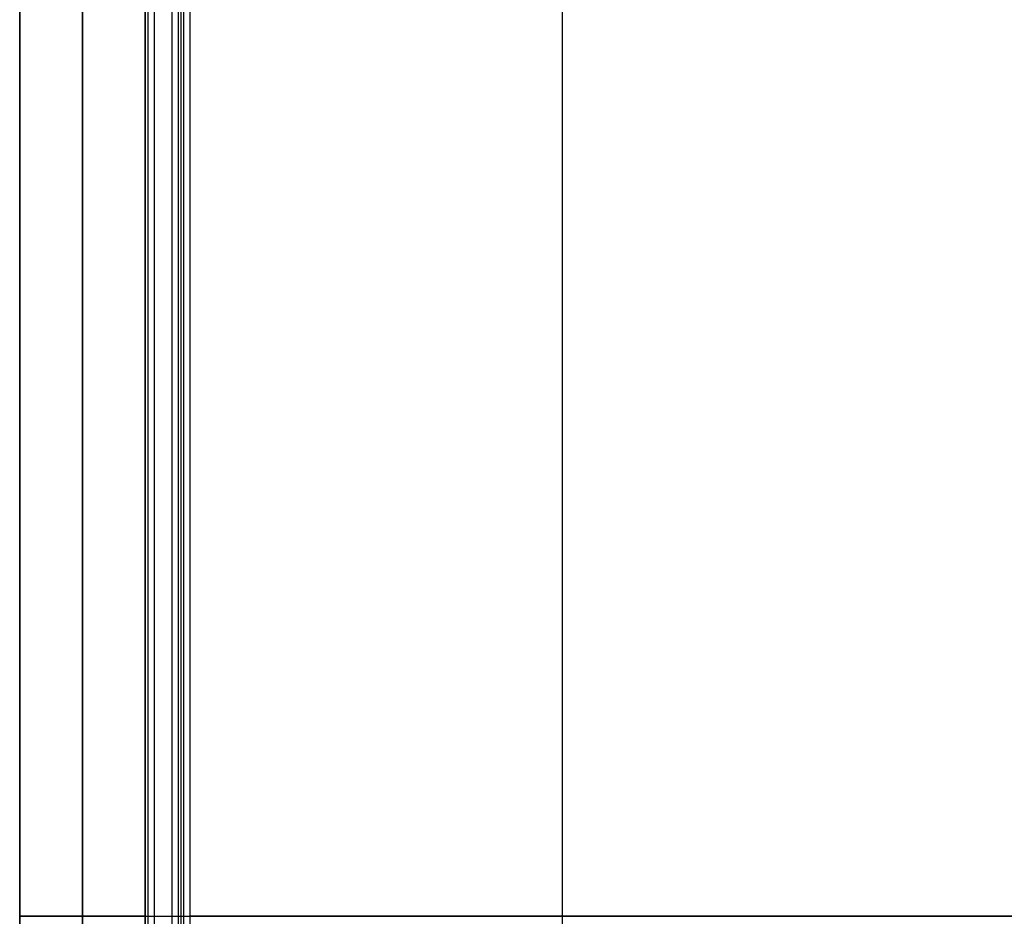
# Model space of a CAD drawing. Header units: millimetres. Extents: x 1.2 to 81.2, y 3.1 to 43.1.
# Tile 10 of 37: x 1.2 to 12.2, y 23.1 to 33.1. Entities that reach past the tile are written whole.
import ezdxf

# ---------------------------------------------------------------- set-up
doc = ezdxf.new("R2010")
doc.units = ezdxf.units.MM
doc.header["$MEASUREMENT"] = 0
doc.layers.add('Default', color=7, linetype='Continuous', true_color=0x000000)

msp = doc.modelspace()

# ---------------------------------------------------------------- linework, layer by layer
at = {"layer": 'Default'}
for p, q in [((2.733, 42.326, 22.499), (2.733, 3.926, 22.499)), ((2.733, 42.326, 25.499), (2.733, 3.926, 25.499)), ((2.933, 4.326, 25.499), (2.933, 41.926, 25.499)), ((3.133, 4.326, 22.699), (3.133, 41.926, 22.699)), ((2.733, 23.126, 22.499), (79.736, 23.126, 22.499)), ((2.733, 23.126, 25.499), (2.933, 23.126, 25.499)), ((79.336, 23.126, 22.699), (3.133, 23.126, 22.699))]:
    msp.add_line(p, q, dxfattribs=at)
for points, degree in [([(7.284, 3.826, 21.87), (7.284, 23.126, 21.87), (7.284, 42.426, 21.87)], 2), ([(2.633, 42.326, 22.599), (2.633, 23.126, 22.599), (2.633, 3.926, 22.599)], 2), ([(2.633, 42.326, 25.399), (2.633, 23.126, 25.399), (2.633, 3.926, 25.399)], 2), ([(2.633, 42.326, 23.999), (2.633, 23.126, 23.999), (2.633, 3.926, 23.999)], 2), ([(2.662, 42.326, 22.528), (2.662, 23.126, 22.528), (2.662, 3.926, 22.528)], 2), ([(2.662, 42.326, 25.469), (2.662, 23.126, 25.469), (2.662, 3.926, 25.469)], 2), ([(3.004, 4.326, 25.469), (3.004, 23.126, 25.469), (3.004, 41.926, 25.469)], 2), ([(3.033, 4.326, 22.799), (3.033, 23.126, 22.799), (3.033, 41.926, 22.799)], 2), ([(3.033, 4.326, 25.399), (3.033, 23.126, 25.399), (3.033, 41.926, 25.399)], 2), ([(3.033, 4.326, 24.099), (3.033, 23.126, 24.099), (3.033, 41.926, 24.099)], 2), ([(3.062, 4.326, 22.728), (3.062, 23.126, 22.728), (3.062, 41.926, 22.728)], 2), ([(1.233, 4.996, 0.7), (1.233, 17.082, 0.7), (1.233, 29.169, 0.7), (1.233, 41.256, 0.7)], 3), ([(1.233, 41.256, 24.6), (1.233, 29.169, 24.6), (1.233, 17.082, 24.6), (1.233, 4.996, 24.6)], 3), ([(1.933, 4.996, 1.4), (1.933, 17.082, 1.4), (1.933, 29.169, 1.4), (1.933, 41.256, 1.4)], 3), ([(1.933, 41.256, 23.9), (1.933, 29.169, 23.9), (1.933, 17.082, 23.9), (1.933, 4.996, 23.9)], 3), ([(1.933, 4.996), (1.933, 17.082), (1.933, 29.169), (1.933, 41.256)], 3), ([(1.933, 41.256, 25.3), (1.933, 29.169, 25.3), (1.933, 17.082, 25.3), (1.933, 4.996, 25.3)], 3), ([(2.633, 4.996, 0.7), (2.633, 17.082, 0.7), (2.633, 29.169, 0.7), (2.633, 41.256, 0.7)], 3), ([(2.633, 41.256, 24.6), (2.633, 29.169, 24.6), (2.633, 17.082, 24.6), (2.633, 4.996, 24.6)], 3), ([(2.633, 23.126, 22.599), (2.633, 23.126, 23.999), (2.633, 23.126, 25.399)], 2), ([(3.033, 23.126, 25.399), (3.033, 23.126, 24.099), (3.033, 23.126, 22.799)], 2)]:
    msp.add_open_spline(points, degree=degree, dxfattribs=at)
msp.add_rational_spline([(1.933, 23.126, 1.4), (1.233, 23.126, 1.4), (1.233, 23.126, 0.7), (1.233, 23.126), (1.933, 23.126), (2.633, 23.126), (2.633, 23.126, 0.7), (2.633, 23.126, 1.4), (1.933, 23.126, 1.4)], [1, 0.707106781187, 1, 0.707106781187, 1, 0.707106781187, 1, 0.707106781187, 1], degree=2, knots=[0, 0, 0, 1.099557, 1.099557, 2.199115, 2.199115, 3.298672, 3.298672, 4.39823, 4.39823, 4.39823], dxfattribs=at)
for points in [[(2.633, 23.126, 22.599), (2.633, 23.126, 22.499), (2.733, 23.126, 22.499)], [(2.633, 23.126, 25.399), (2.633, 23.126, 25.499), (2.733, 23.126, 25.499)], [(2.933, 23.126, 25.499), (3.033, 23.126, 25.499), (3.033, 23.126, 25.399)], [(3.033, 23.126, 22.799), (3.033, 23.126, 22.699), (3.133, 23.126, 22.699)]]:
    msp.add_rational_spline(points, [1, 0.707106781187, 1], degree=2, dxfattribs=at)

doc.saveas('drawing.dxf')
